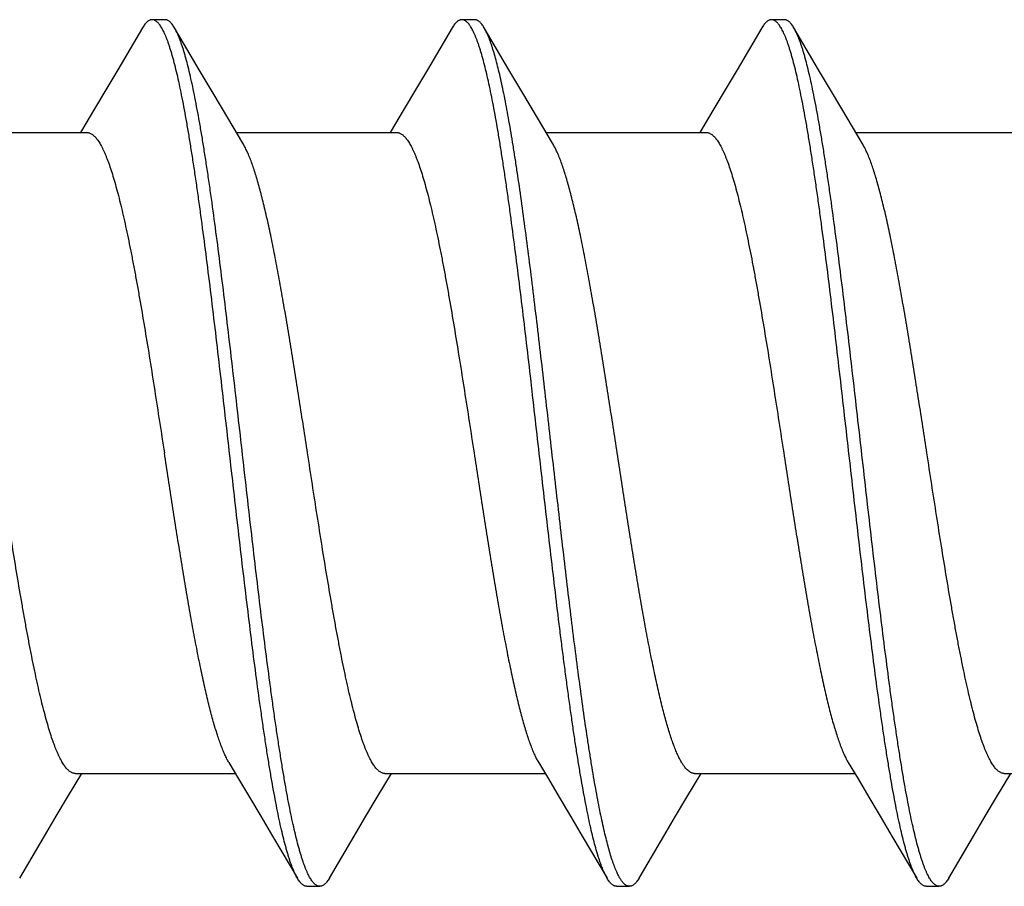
# Model space of a CAD drawing. Header units: feet. Extents: x -114 to 1432, y 355 to 669.
# Tile 132 of 195: x 1297.343 to 1297.774, y 463.998 to 464.378. Entities that reach past the tile are written whole.
import ezdxf

# ---------------------------------------------------------------- set-up
doc = ezdxf.new("R2010")
doc.units = ezdxf.units.FT
doc.header["$MEASUREMENT"] = 0
doc.layers.add('-HARDWARE', color=7, linetype='Continuous')

# ---------------------------------------------------------------- blocks, each defined once
blk = doc.blocks.new('2.5IN_LAGSCREW')
at = {"layer": '-HARDWARE', "color": 7}
for p, q in [((1219.39559, 512.07626), (1219.38998, 512.07626)), ((1219.53118, 512.07626), (1219.52557, 512.07626)), ((1219.66677, 512.07626), (1219.66116, 512.07626)), ((1219.4106, 512.05435), (1219.39979, 512.07268)), ((1219.54619, 512.05435), (1219.53538, 512.07268)), ((1219.68178, 512.05435), (1219.67097, 512.07268)), ((1219.36481, 512.03719), (1219.35865, 512.02684)), ((1219.5004, 512.03719), (1219.49424, 512.02684)), ((1219.63599, 512.03719), (1219.62982, 512.02684)), ((1219.29133, 512.02684), (1219.36144, 512.02684)), ((1219.42692, 512.02684), (1219.49703, 512.02684)), ((1219.56251, 512.02684), (1219.63262, 512.02684)), ((1219.6981, 512.02684), (1219.76821, 512.02684)), ((1219.55908, 511.75111), (1219.56346, 511.74376)), ((1219.35294, 511.73578), (1219.35913, 511.74617)), ((1219.35633, 511.74617), (1219.42644, 511.74617)), ((1219.48853, 511.73578), (1219.49472, 511.74617)), ((1219.49192, 511.74617), (1219.56203, 511.74617)), ((1219.62412, 511.73578), (1219.63031, 511.74617)), ((1219.62751, 511.74617), (1219.69762, 511.74617)), ((1219.75971, 511.73578), (1219.7659, 511.74617)), ((1219.7631, 511.74617), (1219.83321, 511.74617)), ((1219.44274, 511.71869), (1219.45357, 511.70032)), ((1219.57833, 511.71869), (1219.58916, 511.70032)), ((1219.71392, 511.71869), (1219.72475, 511.70032)), ((1219.58916, 511.70032), (1219.58761, 511.70344)), ((1219.45777, 511.69674), (1219.46339, 511.69674)), ((1219.59336, 511.69674), (1219.59897, 511.69674)), ((1219.72895, 511.69674), (1219.73456, 511.69674))]:
    blk.add_line(p, q, dxfattribs=at)
for points in [[(1219.38578, 512.07268), (1219.37495, 512.05431), (1219.36977, 512.04555), (1219.36481, 512.03719)], [(1219.52137, 512.07268), (1219.51054, 512.05431), (1219.50535, 512.04555), (1219.5004, 512.03719)], [(1219.65696, 512.07268), (1219.64613, 512.05431), (1219.64094, 512.04555), (1219.63599, 512.03719)], [(1219.42974, 512.02211), (1219.42547, 512.02927), (1219.42074, 512.03723), (1219.41578, 512.04558), (1219.4106, 512.05435)], [(1219.56533, 512.02211), (1219.56106, 512.02927), (1219.55633, 512.03723), (1219.55137, 512.04558), (1219.54619, 512.05435)], [(1219.70092, 512.02211), (1219.69665, 512.02927), (1219.69192, 512.03723), (1219.68696, 512.04558), (1219.68178, 512.05435)], [(1219.42362, 511.75089), (1219.42787, 511.74376), (1219.4326, 511.73581), (1219.43756, 511.72745), (1219.44274, 511.71869)], [(1219.6948, 511.75089), (1219.69905, 511.74376), (1219.70378, 511.73581), (1219.70874, 511.72745), (1219.71392, 511.71869)], [(1219.56346, 511.74376), (1219.56819, 511.73581), (1219.57315, 511.72745), (1219.57833, 511.71869)], [(1219.33199, 511.70032), (1219.3428, 511.71866), (1219.34799, 511.72742), (1219.35294, 511.73578)], [(1219.46758, 511.70032), (1219.47839, 511.71866), (1219.48358, 511.72742), (1219.48853, 511.73578)], [(1219.60317, 511.70032), (1219.61398, 511.71866), (1219.61917, 511.72742), (1219.62412, 511.73578)], [(1219.73876, 511.70032), (1219.74957, 511.71866), (1219.75476, 511.72742), (1219.75971, 511.73578)]]:
    blk.add_lwpolyline(points, dxfattribs=at)
for points, knots in [([(1219.38998, 512.07626), (1219.38989, 512.07626), (1219.38971, 512.07625), (1219.38945, 512.07621), (1219.38919, 512.07614), (1219.38883, 512.076), (1219.38838, 512.07576), (1219.38785, 512.07536), (1219.38733, 512.07485), (1219.3868, 512.07423), (1219.38628, 512.0735), (1219.38595, 512.07297), (1219.38578, 512.07268)], [0, 0, 0, 0, 0.045699, 0.091916, 0.13915, 0.187871, 0.291339, 0.405276, 0.531793, 0.672419, 0.828233, 1, 1, 1, 1]), ([(1219.45357, 511.70032), (1219.4534, 511.70062), (1219.45306, 511.70124), (1219.45256, 511.70223), (1219.45207, 511.70332), (1219.45157, 511.70451), (1219.45107, 511.70579), (1219.45058, 511.70717), (1219.45008, 511.70865), (1219.44959, 511.71021), (1219.44909, 511.71188), (1219.44841, 511.71427), (1219.44757, 511.7175), (1219.44658, 511.72164), (1219.44559, 511.72612), (1219.4446, 511.73095), (1219.44361, 511.73611), (1219.44262, 511.74159), (1219.44163, 511.74737), (1219.44063, 511.75345), (1219.43964, 511.75981), (1219.43865, 511.76644), (1219.43731, 511.77578), (1219.43563, 511.788), (1219.43366, 511.80328), (1219.43168, 511.81927), (1219.4297, 511.83582), (1219.42772, 511.8528), (1219.42508, 511.87588), (1219.42245, 511.89906), (1219.41981, 511.92212), (1219.41783, 511.93906), (1219.41585, 511.95555), (1219.41387, 511.97147), (1219.4122, 511.98429), (1219.41086, 511.99416), (1219.40987, 512.00124), (1219.40888, 512.00806), (1219.40788, 512.01463), (1219.40689, 512.02093), (1219.4059, 512.02695), (1219.40491, 512.03266), (1219.40392, 512.03807), (1219.40293, 512.04316), (1219.40194, 512.04791), (1219.40095, 512.05232), (1219.39996, 512.05638), (1219.39911, 512.05954), (1219.39844, 512.06188), (1219.39794, 512.0635), (1219.39744, 512.06503), (1219.39695, 512.06646), (1219.39645, 512.0678), (1219.39596, 512.06904), (1219.39546, 512.07018), (1219.39496, 512.07123), (1219.39447, 512.07218), (1219.39397, 512.07303), (1219.39348, 512.07378), (1219.39298, 512.07444), (1219.39249, 512.07499), (1219.39199, 512.07545), (1219.39149, 512.07581), (1219.39099, 512.07607), (1219.39048, 512.07622), (1219.39014, 512.07626), (1219.38998, 512.07626)], [0, 0, 0, 0, 0.002665, 0.005556, 0.008677, 0.012029, 0.015615, 0.019435, 0.023489, 0.027776, 0.032297, 0.037049, 0.047241, 0.05834, 0.070327, 0.083182, 0.09688, 0.111395, 0.126699, 0.142762, 0.159551, 0.177033, 0.195172, 0.233269, 0.273528, 0.315616, 0.359183, 0.403864, 0.449287, 0.540835, 0.586194, 0.630769, 0.674188, 0.716089, 0.756123, 0.775336, 0.793959, 0.811954, 0.829284, 0.845914, 0.86181, 0.87694, 0.891275, 0.904787, 0.917449, 0.92924, 0.940138, 0.950126, 0.954774, 0.959191, 0.963374, 0.967323, 0.971039, 0.97452, 0.977769, 0.980787, 0.983576, 0.986141, 0.988487, 0.990622, 0.992557, 0.994308, 0.995894, 0.997345, 0.998699, 1, 1, 1, 1]), ([(1219.39979, 512.07268), (1219.39962, 512.07297), (1219.39929, 512.0735), (1219.39876, 512.07423), (1219.39824, 512.07485), (1219.39772, 512.07536), (1219.39719, 512.07576), (1219.39666, 512.07605), (1219.39621, 512.07619), (1219.39585, 512.07625), (1219.39568, 512.07626), (1219.39559, 512.07626)], [0, 0, 0, 0, 0.171787, 0.327618, 0.46826, 0.594792, 0.70874, 0.812221, 0.908074, 0.954296, 1, 1, 1, 1]), ([(1219.52557, 512.07626), (1219.52548, 512.07626), (1219.5253, 512.07625), (1219.52504, 512.07621), (1219.52478, 512.07614), (1219.52442, 512.076), (1219.52397, 512.07576), (1219.52344, 512.07536), (1219.52292, 512.07485), (1219.52239, 512.07423), (1219.52187, 512.0735), (1219.52154, 512.07297), (1219.52137, 512.07268)], [0, 0, 0, 0, 0.045699, 0.091916, 0.13915, 0.18787, 0.29134, 0.405275, 0.531793, 0.672419, 0.828232, 1, 1, 1, 1]), ([(1219.58761, 511.70344), (1219.58745, 511.70382), (1219.58711, 511.70463), (1219.58663, 511.70589), (1219.58615, 511.70724), (1219.58566, 511.70868), (1219.58518, 511.71021), (1219.58452, 511.71243), (1219.58369, 511.71541), (1219.58273, 511.71926), (1219.58176, 511.72345), (1219.5808, 511.72796), (1219.57983, 511.7328), (1219.57886, 511.73794), (1219.57789, 511.74338), (1219.57693, 511.74912), (1219.57596, 511.75513), (1219.57499, 511.7614), (1219.57402, 511.76793), (1219.57306, 511.77469), (1219.57209, 511.78169), (1219.57112, 511.78889), (1219.57015, 511.79629), (1219.56918, 511.80387), (1219.56788, 511.8143), (1219.56626, 511.82767), (1219.56433, 511.84405), (1219.5624, 511.86077), (1219.55982, 511.88336), (1219.55726, 511.90595), (1219.55467, 511.92836), (1219.55274, 511.94475), (1219.55081, 511.96068), (1219.54888, 511.976), (1219.54725, 511.98834), (1219.54594, 511.99782), (1219.54497, 512.0046), (1219.54401, 512.01115), (1219.54304, 512.01744), (1219.54207, 512.02347), (1219.5411, 512.02922), (1219.54014, 512.03468), (1219.53917, 512.03985), (1219.5382, 512.04471), (1219.53723, 512.04924), (1219.53627, 512.05345), (1219.5353, 512.05733), (1219.53448, 512.06033), (1219.53382, 512.06257), (1219.53334, 512.06411), (1219.53285, 512.06556), (1219.53237, 512.06693), (1219.53188, 512.0682), (1219.5314, 512.06938), (1219.53092, 512.07047), (1219.53043, 512.07147), (1219.52995, 512.07237), (1219.52947, 512.07319), (1219.52898, 512.0739), (1219.5285, 512.07453), (1219.52801, 512.07506), (1219.52753, 512.07549), (1219.52704, 512.07583), (1219.52655, 512.07608), (1219.52606, 512.07623), (1219.52573, 512.07626), (1219.52557, 512.07626)], [0, 0, 0, 0, 0.003326, 0.006876, 0.010651, 0.01465, 0.018874, 0.023322, 0.032883, 0.043322, 0.054625, 0.066773, 0.079745, 0.093519, 0.108069, 0.123367, 0.139386, 0.156093, 0.173458, 0.191446, 0.210021, 0.229148, 0.248789, 0.268905, 0.289457, 0.331702, 0.37519, 0.419575, 0.464504, 0.554561, 0.598971, 0.642497, 0.684793, 0.725522, 0.764364, 0.78298, 0.80101, 0.81842, 0.835176, 0.851245, 0.866595, 0.881199, 0.895029, 0.90806, 0.920267, 0.931631, 0.942133, 0.951757, 0.956236, 0.960492, 0.964523, 0.96833, 0.971912, 0.97527, 0.978405, 0.981318, 0.984013, 0.986493, 0.988764, 0.990834, 0.992714, 0.994418, 0.995968, 0.997389, 0.998719, 1, 1, 1, 1]), ([(1219.53538, 512.07268), (1219.53521, 512.07297), (1219.53488, 512.0735), (1219.53435, 512.07423), (1219.53383, 512.07485), (1219.53331, 512.07536), (1219.53278, 512.07576), (1219.53233, 512.076), (1219.53197, 512.07614), (1219.53171, 512.07621), (1219.53144, 512.07625), (1219.53127, 512.07626), (1219.53118, 512.07626)], [0, 0, 0, 0, 0.171767, 0.327582, 0.468206, 0.594725, 0.708661, 0.812129, 0.86085, 0.908084, 0.954301, 1, 1, 1, 1]), ([(1219.66116, 512.07626), (1219.66107, 512.07626), (1219.66089, 512.07625), (1219.66063, 512.07621), (1219.66036, 512.07614), (1219.66001, 512.076), (1219.65956, 512.07576), (1219.65903, 512.07536), (1219.65851, 512.07485), (1219.65798, 512.07423), (1219.65746, 512.0735), (1219.65713, 512.07297), (1219.65696, 512.07268)], [0, 0, 0, 0, 0.045699, 0.091915, 0.13915, 0.187871, 0.29134, 0.405274, 0.531793, 0.672418, 0.828232, 1, 1, 1, 1]), ([(1219.72475, 511.70032), (1219.72458, 511.70062), (1219.72424, 511.70124), (1219.72374, 511.70223), (1219.72325, 511.70332), (1219.72275, 511.70451), (1219.72225, 511.70579), (1219.72176, 511.70717), (1219.72126, 511.70865), (1219.72077, 511.71021), (1219.72027, 511.71188), (1219.71959, 511.71427), (1219.71875, 511.7175), (1219.71776, 511.72164), (1219.71677, 511.72612), (1219.71578, 511.73095), (1219.71479, 511.73611), (1219.7138, 511.74159), (1219.71281, 511.74737), (1219.71181, 511.75345), (1219.71082, 511.75981), (1219.70983, 511.76644), (1219.70848, 511.77578), (1219.70681, 511.788), (1219.70484, 511.80328), (1219.70286, 511.81927), (1219.70088, 511.83582), (1219.6989, 511.8528), (1219.69626, 511.87588), (1219.69363, 511.89906), (1219.69098, 511.92212), (1219.68901, 511.93906), (1219.68703, 511.95555), (1219.68505, 511.97147), (1219.68338, 511.98429), (1219.68204, 511.99416), (1219.68105, 512.00124), (1219.68006, 512.00806), (1219.67906, 512.01463), (1219.67807, 512.02093), (1219.67708, 512.02695), (1219.67609, 512.03266), (1219.6751, 512.03807), (1219.67411, 512.04316), (1219.67312, 512.04791), (1219.67213, 512.05232), (1219.67114, 512.05638), (1219.67029, 512.05954), (1219.66962, 512.06188), (1219.66912, 512.0635), (1219.66862, 512.06503), (1219.66813, 512.06646), (1219.66763, 512.0678), (1219.66714, 512.06904), (1219.66664, 512.07018), (1219.66614, 512.07123), (1219.66565, 512.07218), (1219.66515, 512.07303), (1219.66466, 512.07378), (1219.66416, 512.07444), (1219.66367, 512.07499), (1219.66317, 512.07545), (1219.66267, 512.07581), (1219.66217, 512.07607), (1219.66166, 512.07622), (1219.66132, 512.07626), (1219.66116, 512.07626)], [0, 0, 0, 0, 0.002665, 0.005556, 0.008677, 0.012029, 0.015615, 0.019435, 0.023489, 0.027776, 0.032297, 0.037049, 0.047241, 0.05834, 0.070327, 0.083182, 0.09688, 0.111395, 0.126699, 0.142762, 0.159551, 0.177033, 0.195172, 0.233269, 0.273528, 0.315616, 0.359183, 0.403864, 0.449287, 0.540835, 0.586194, 0.630769, 0.674188, 0.716089, 0.756123, 0.775336, 0.793959, 0.811954, 0.829284, 0.845914, 0.86181, 0.87694, 0.891275, 0.904787, 0.917449, 0.92924, 0.940138, 0.950126, 0.954774, 0.959191, 0.963374, 0.967323, 0.971039, 0.97452, 0.977769, 0.980787, 0.983576, 0.986141, 0.988487, 0.990622, 0.992557, 0.994308, 0.995894, 0.997345, 0.998699, 1, 1, 1, 1]), ([(1219.67097, 512.07268), (1219.6708, 512.07297), (1219.67047, 512.0735), (1219.66994, 512.07423), (1219.66942, 512.07485), (1219.6689, 512.07536), (1219.66837, 512.07576), (1219.66792, 512.076), (1219.66756, 512.07614), (1219.6673, 512.07621), (1219.66703, 512.07625), (1219.66686, 512.07626), (1219.66677, 512.07626)], [0, 0, 0, 0, 0.171768, 0.327582, 0.468207, 0.594726, 0.70866, 0.812129, 0.86085, 0.908085, 0.954301, 1, 1, 1, 1]), ([(1219.46339, 511.69674), (1219.46322, 511.69674), (1219.46288, 511.69678), (1219.46237, 511.69694), (1219.46187, 511.69719), (1219.46137, 511.69755), (1219.46088, 511.69801), (1219.46038, 511.69856), (1219.45988, 511.69922), (1219.45939, 511.69997), (1219.45889, 511.70082), (1219.4584, 511.70177), (1219.4579, 511.70282), (1219.45741, 511.70397), (1219.45691, 511.70521), (1219.45641, 511.70654), (1219.45592, 511.70798), (1219.45542, 511.7095), (1219.45493, 511.71112), (1219.45425, 511.71346), (1219.4534, 511.71662), (1219.45242, 511.72068), (1219.45143, 511.72509), (1219.45043, 511.72985), (1219.44944, 511.73493), (1219.44845, 511.74034), (1219.44746, 511.74606), (1219.44647, 511.75207), (1219.44548, 511.75837), (1219.44449, 511.76494), (1219.44349, 511.77177), (1219.4425, 511.77884), (1219.44116, 511.78871), (1219.43949, 511.80154), (1219.43751, 511.81745), (1219.43553, 511.83395), (1219.43356, 511.85089), (1219.43091, 511.87395), (1219.42829, 511.89712), (1219.42564, 511.9202), (1219.42366, 511.93718), (1219.42168, 511.95374), (1219.41971, 511.96972), (1219.41773, 511.985), (1219.41606, 511.99723), (1219.41471, 512.00656), (1219.41372, 512.01319), (1219.41273, 512.01955), (1219.41174, 512.02563), (1219.41074, 512.03141), (1219.40975, 512.03689), (1219.40876, 512.04205), (1219.40777, 512.04688), (1219.40678, 512.05137), (1219.40579, 512.05551), (1219.40495, 512.05873), (1219.40427, 512.06113), (1219.40378, 512.06279), (1219.40328, 512.06436), (1219.40278, 512.06583), (1219.40229, 512.06721), (1219.40179, 512.06849), (1219.4013, 512.06968), (1219.4008, 512.07077), (1219.4003, 512.07177), (1219.39996, 512.07239), (1219.39979, 512.07268)], [0, 0, 0, 0, 0.001301, 0.002655, 0.004106, 0.005692, 0.007443, 0.009378, 0.011513, 0.013859, 0.016424, 0.019213, 0.022231, 0.02548, 0.028961, 0.032677, 0.036626, 0.040809, 0.045226, 0.049874, 0.059862, 0.07076, 0.082551, 0.095213, 0.108725, 0.12306, 0.13819, 0.154086, 0.170716, 0.188046, 0.206041, 0.224664, 0.243877, 0.283911, 0.325812, 0.369231, 0.413806, 0.459165, 0.550713, 0.596136, 0.640817, 0.684384, 0.726472, 0.766731, 0.804828, 0.822967, 0.840449, 0.857238, 0.873301, 0.888605, 0.90312, 0.916818, 0.929673, 0.94166, 0.952759, 0.962951, 0.967703, 0.972224, 0.976511, 0.980565, 0.984385, 0.987971, 0.991323, 0.994444, 0.997335, 1, 1, 1, 1]), ([(1219.59323, 511.70344), (1219.59307, 511.7038), (1219.59276, 511.70454), (1219.59231, 511.70571), (1219.59186, 511.70695), (1219.59124, 511.70877), (1219.59047, 511.71123), (1219.58957, 511.71442), (1219.58867, 511.71791), (1219.58777, 511.7217), (1219.58687, 511.72577), (1219.58597, 511.73013), (1219.58507, 511.73476), (1219.58417, 511.73966), (1219.58326, 511.74481), (1219.58236, 511.75022), (1219.58146, 511.75586), (1219.58023, 511.76383), (1219.57871, 511.77431), (1219.57691, 511.78747), (1219.57511, 511.80132), (1219.57331, 511.81576), (1219.57151, 511.8307), (1219.56971, 511.84604), (1219.5673, 511.86695), (1219.56491, 511.88803), (1219.5625, 511.90911), (1219.5607, 511.92476), (1219.5589, 511.94014), (1219.5571, 511.95515), (1219.5553, 511.96967), (1219.5535, 511.98361), (1219.5517, 511.99687), (1219.55018, 512.00745), (1219.54895, 512.0155), (1219.54805, 512.02121), (1219.54715, 512.02668), (1219.54625, 512.03191), (1219.54534, 512.03688), (1219.54444, 512.04159), (1219.54354, 512.04602), (1219.54264, 512.05018), (1219.54174, 512.05405), (1219.54084, 512.05762), (1219.53994, 512.0609), (1219.53917, 512.06343), (1219.53855, 512.06531), (1219.5381, 512.0666), (1219.53765, 512.06781), (1219.5372, 512.06894), (1219.53675, 512.06999), (1219.5363, 512.07096), (1219.53585, 512.07185), (1219.53553, 512.07242), (1219.53538, 512.07268)], [0, 0, 0, 0, 0.003141, 0.00648, 0.010018, 0.013754, 0.021819, 0.030672, 0.040303, 0.050701, 0.061852, 0.073739, 0.086345, 0.09965, 0.113632, 0.128269, 0.143536, 0.159408, 0.192858, 0.228394, 0.265773, 0.304738, 0.345022, 0.386345, 0.428423, 0.513674, 0.556257, 0.598419, 0.639867, 0.680315, 0.719484, 0.757105, 0.792918, 0.826679, 0.842718, 0.85816, 0.872978, 0.887149, 0.900648, 0.913455, 0.925548, 0.93691, 0.947524, 0.957374, 0.966449, 0.974739, 0.978588, 0.982238, 0.98569, 0.988944, 0.992, 0.99486, 0.997526, 1, 1, 1, 1]), ([(1219.73456, 511.69674), (1219.7344, 511.69674), (1219.73406, 511.69678), (1219.73355, 511.69694), (1219.73305, 511.69719), (1219.73255, 511.69755), (1219.73205, 511.69801), (1219.73156, 511.69856), (1219.73106, 511.69922), (1219.73057, 511.69997), (1219.73007, 511.70082), (1219.72958, 511.70177), (1219.72908, 511.70282), (1219.72858, 511.70397), (1219.72809, 511.70521), (1219.72759, 511.70654), (1219.7271, 511.70798), (1219.7266, 511.7095), (1219.7261, 511.71112), (1219.72543, 511.71346), (1219.72458, 511.71662), (1219.72359, 511.72068), (1219.7226, 511.72509), (1219.72161, 511.72985), (1219.72062, 511.73493), (1219.71963, 511.74034), (1219.71864, 511.74606), (1219.71765, 511.75207), (1219.71666, 511.75837), (1219.71566, 511.76494), (1219.71467, 511.77177), (1219.71368, 511.77884), (1219.71234, 511.78871), (1219.71067, 511.80154), (1219.70869, 511.81745), (1219.70671, 511.83395), (1219.70474, 511.85089), (1219.70209, 511.87395), (1219.69946, 511.89712), (1219.69682, 511.9202), (1219.69484, 511.93718), (1219.69286, 511.95374), (1219.69088, 511.96972), (1219.68891, 511.985), (1219.68724, 511.99723), (1219.68589, 512.00656), (1219.6849, 512.01319), (1219.68391, 512.01955), (1219.68291, 512.02563), (1219.68192, 512.03141), (1219.68093, 512.03689), (1219.67994, 512.04205), (1219.67895, 512.04688), (1219.67796, 512.05137), (1219.67697, 512.05551), (1219.67613, 512.05873), (1219.67545, 512.06113), (1219.67495, 512.06279), (1219.67446, 512.06436), (1219.67396, 512.06583), (1219.67347, 512.06721), (1219.67297, 512.06849), (1219.67247, 512.06968), (1219.67198, 512.07077), (1219.67148, 512.07177), (1219.67114, 512.07239), (1219.67097, 512.07268)], [0, 0, 0, 0, 0.001301, 0.002655, 0.004106, 0.005692, 0.007443, 0.009378, 0.011513, 0.013859, 0.016424, 0.019213, 0.022231, 0.02548, 0.028961, 0.032677, 0.036626, 0.040809, 0.045226, 0.049874, 0.059862, 0.07076, 0.082551, 0.095213, 0.108725, 0.12306, 0.13819, 0.154086, 0.170716, 0.188046, 0.206041, 0.224664, 0.243877, 0.283911, 0.325812, 0.369231, 0.413806, 0.459165, 0.550713, 0.596136, 0.640817, 0.684384, 0.726472, 0.766731, 0.804828, 0.822967, 0.840449, 0.857238, 0.873301, 0.888605, 0.90312, 0.916818, 0.929673, 0.94166, 0.952759, 0.962951, 0.967703, 0.972224, 0.976511, 0.980565, 0.984385, 0.987971, 0.991323, 0.994444, 0.997335, 1, 1, 1, 1]), ([(1219.36144, 512.02684), (1219.36162, 512.02684), (1219.36198, 512.02681), (1219.36251, 512.02668), (1219.36305, 512.02646), (1219.36358, 512.02616), (1219.36411, 512.02578), (1219.36464, 512.02531), (1219.36517, 512.02476), (1219.3657, 512.02413), (1219.36623, 512.02341), (1219.36676, 512.02262), (1219.36729, 512.02174), (1219.36782, 512.02078), (1219.36834, 512.01973), (1219.36887, 512.01861), (1219.3694, 512.01741), (1219.36993, 512.01613), (1219.37046, 512.01478), (1219.37118, 512.01282), (1219.37208, 512.01018), (1219.37313, 512.00679), (1219.37419, 512.0031), (1219.37525, 511.99914), (1219.3763, 511.9949), (1219.37736, 511.99041), (1219.37842, 511.98566), (1219.37947, 511.98067), (1219.38053, 511.97546), (1219.38159, 511.97004), (1219.38265, 511.96441), (1219.3837, 511.95859), (1219.38513, 511.95051), (1219.38691, 511.94004), (1219.38902, 511.92711), (1219.39112, 511.91379), (1219.39323, 511.90021), (1219.39464, 511.89109), (1219.39534, 511.8865)], [0, 0, 0, 0, 0.003625, 0.007342, 0.011232, 0.015371, 0.019817, 0.02462, 0.029816, 0.035434, 0.041496, 0.048019, 0.055015, 0.062492, 0.070456, 0.078913, 0.087863, 0.097308, 0.107248, 0.117681, 0.140014, 0.164281, 0.190444, 0.218455, 0.24826, 0.279799, 0.313003, 0.347801, 0.384116, 0.421866, 0.460965, 0.501325, 0.542853, 0.629022, 0.718672, 0.810966, 0.905036, 1, 1, 1, 1]), ([(1219.49703, 512.02684), (1219.49721, 512.02684), (1219.49757, 512.02681), (1219.4981, 512.02668), (1219.49864, 512.02646), (1219.49917, 512.02616), (1219.4997, 512.02578), (1219.50023, 512.02531), (1219.50076, 512.02476), (1219.50129, 512.02413), (1219.50182, 512.02341), (1219.50235, 512.02262), (1219.50288, 512.02174), (1219.5034, 512.02078), (1219.50393, 512.01973), (1219.50446, 512.01861), (1219.50499, 512.01741), (1219.50552, 512.01613), (1219.50605, 512.01478), (1219.50677, 512.01282), (1219.50767, 512.01018), (1219.50872, 512.00679), (1219.50978, 512.0031), (1219.51084, 511.99914), (1219.51189, 511.9949), (1219.51295, 511.99041), (1219.51401, 511.98566), (1219.51506, 511.98067), (1219.51612, 511.97546), (1219.51718, 511.97004), (1219.51824, 511.96441), (1219.51929, 511.95859), (1219.52072, 511.95051), (1219.5225, 511.94004), (1219.5246, 511.92711), (1219.52671, 511.91379), (1219.52882, 511.90021), (1219.53022, 511.89109), (1219.53093, 511.8865)], [0, 0, 0, 0, 0.003625, 0.007342, 0.011232, 0.015371, 0.019817, 0.02462, 0.029816, 0.035434, 0.041496, 0.048019, 0.055015, 0.062492, 0.070456, 0.078913, 0.087863, 0.097308, 0.107248, 0.117681, 0.140014, 0.164281, 0.190444, 0.218455, 0.24826, 0.279799, 0.313003, 0.347801, 0.384116, 0.421866, 0.460966, 0.501325, 0.542853, 0.629022, 0.718672, 0.810966, 0.905036, 1, 1, 1, 1]), ([(1219.63262, 512.02684), (1219.6328, 512.02684), (1219.63316, 512.02681), (1219.63369, 512.02668), (1219.63423, 512.02646), (1219.63476, 512.02616), (1219.63529, 512.02578), (1219.63582, 512.02531), (1219.63635, 512.02476), (1219.63688, 512.02413), (1219.63741, 512.02341), (1219.63794, 512.02262), (1219.63847, 512.02174), (1219.63899, 512.02078), (1219.63952, 512.01973), (1219.64005, 512.01861), (1219.64058, 512.01741), (1219.64111, 512.01613), (1219.64164, 512.01478), (1219.64236, 512.01282), (1219.64326, 512.01018), (1219.64431, 512.00679), (1219.64537, 512.0031), (1219.64643, 511.99914), (1219.64748, 511.9949), (1219.64854, 511.99041), (1219.6496, 511.98566), (1219.65065, 511.98067), (1219.65171, 511.97546), (1219.65277, 511.97004), (1219.65382, 511.96441), (1219.65488, 511.95859), (1219.65631, 511.95051), (1219.65809, 511.94004), (1219.66019, 511.92711), (1219.6623, 511.91379), (1219.66441, 511.90021), (1219.66581, 511.89109), (1219.66652, 511.8865)], [0, 0, 0, 0, 0.003625, 0.007342, 0.011232, 0.015371, 0.019817, 0.02462, 0.029816, 0.035434, 0.041496, 0.048019, 0.055015, 0.062492, 0.070456, 0.078913, 0.087863, 0.097308, 0.107248, 0.117681, 0.140014, 0.164281, 0.190444, 0.218455, 0.24826, 0.279799, 0.313003, 0.347801, 0.384116, 0.421866, 0.460966, 0.501325, 0.542853, 0.629022, 0.718672, 0.810966, 0.905036, 1, 1, 1, 1]), ([(1219.45802, 511.8865), (1219.45685, 511.89413), (1219.4551, 511.90551), (1219.45274, 511.92057), (1219.45098, 511.93156), (1219.44921, 511.94226), (1219.44745, 511.95258), (1219.44569, 511.96246), (1219.44393, 511.97183), (1219.44244, 511.97929), (1219.44125, 511.98496), (1219.44036, 511.98896), (1219.43948, 511.9928), (1219.4386, 511.99646), (1219.43772, 511.99993), (1219.43684, 512.00322), (1219.43596, 512.0063), (1219.43507, 512.00919), (1219.43419, 512.01187), (1219.43331, 512.01435), (1219.43243, 512.0166), (1219.43155, 512.01864), (1219.43067, 512.02047), (1219.43005, 512.02159), (1219.42974, 512.02211)], [0, 0, 0, 0, 0.166713, 0.248705, 0.329069, 0.407282, 0.482834, 0.555238, 0.624027, 0.688765, 0.719486, 0.749045, 0.777396, 0.804498, 0.830311, 0.854798, 0.877927, 0.899668, 0.919997, 0.938894, 0.956344, 0.972342, 0.986889, 1, 1, 1, 1]), ([(1219.59361, 511.8865), (1219.59244, 511.89413), (1219.59069, 511.90551), (1219.58833, 511.92057), (1219.58657, 511.93156), (1219.5848, 511.94226), (1219.58304, 511.95258), (1219.58128, 511.96246), (1219.57952, 511.97183), (1219.57803, 511.97929), (1219.57684, 511.98496), (1219.57595, 511.98896), (1219.57507, 511.9928), (1219.57419, 511.99646), (1219.57331, 511.99993), (1219.57243, 512.00322), (1219.57154, 512.0063), (1219.57066, 512.00919), (1219.56978, 512.01187), (1219.5689, 512.01435), (1219.56802, 512.0166), (1219.56714, 512.01864), (1219.56626, 512.02047), (1219.56564, 512.02159), (1219.56533, 512.02211)], [0, 0, 0, 0, 0.166713, 0.248705, 0.329069, 0.407282, 0.482834, 0.555238, 0.624027, 0.688765, 0.719486, 0.749045, 0.777396, 0.804498, 0.830311, 0.854798, 0.877927, 0.899668, 0.919997, 0.938894, 0.956344, 0.972342, 0.986889, 1, 1, 1, 1]), ([(1219.7292, 511.8865), (1219.72803, 511.89413), (1219.72628, 511.90551), (1219.72392, 511.92057), (1219.72215, 511.93156), (1219.72039, 511.94226), (1219.71863, 511.95258), (1219.71687, 511.96246), (1219.71511, 511.97183), (1219.71362, 511.97929), (1219.71243, 511.98496), (1219.71154, 511.98896), (1219.71066, 511.9928), (1219.70978, 511.99646), (1219.7089, 511.99993), (1219.70802, 512.00322), (1219.70713, 512.0063), (1219.70625, 512.00919), (1219.70537, 512.01187), (1219.70449, 512.01435), (1219.70361, 512.0166), (1219.70273, 512.01864), (1219.70185, 512.02047), (1219.70123, 512.02159), (1219.70092, 512.02211)], [0, 0, 0, 0, 0.166713, 0.248705, 0.329069, 0.407282, 0.482834, 0.555238, 0.624027, 0.688765, 0.719486, 0.749045, 0.777396, 0.804498, 0.830311, 0.854798, 0.877927, 0.899668, 0.919997, 0.938894, 0.956344, 0.972342, 0.986889, 1, 1, 1, 1]), ([(1219.35633, 511.74617), (1219.35615, 511.74617), (1219.35579, 511.7462), (1219.35526, 511.74633), (1219.35472, 511.74654), (1219.35419, 511.74684), (1219.35366, 511.74722), (1219.35313, 511.74769), (1219.3526, 511.74824), (1219.35207, 511.74887), (1219.35154, 511.74959), (1219.35101, 511.75039), (1219.35049, 511.75127), (1219.34996, 511.75223), (1219.34943, 511.75327), (1219.3489, 511.75439), (1219.34837, 511.75559), (1219.34784, 511.75687), (1219.34731, 511.75823), (1219.34659, 511.76018), (1219.34569, 511.76282), (1219.34464, 511.76622), (1219.34358, 511.7699), (1219.34253, 511.77387), (1219.34147, 511.7781), (1219.34041, 511.7826), (1219.33936, 511.78734), (1219.3383, 511.79233), (1219.33724, 511.79754), (1219.33618, 511.80297), (1219.33513, 511.8086), (1219.33407, 511.81441), (1219.33264, 511.82249), (1219.33086, 511.83296), (1219.32876, 511.84589), (1219.32665, 511.85921), (1219.32454, 511.87279), (1219.32314, 511.88192), (1219.32243, 511.8865)], [0, 0, 0, 0, 0.003625, 0.007342, 0.011232, 0.015371, 0.019817, 0.02462, 0.029816, 0.035434, 0.041496, 0.048019, 0.055015, 0.062492, 0.070456, 0.078913, 0.087863, 0.097308, 0.107248, 0.117681, 0.140014, 0.164281, 0.190444, 0.218455, 0.24826, 0.279799, 0.313003, 0.347801, 0.384116, 0.421866, 0.460966, 0.501325, 0.542853, 0.629022, 0.718672, 0.810966, 0.905036, 1, 1, 1, 1]), ([(1219.42362, 511.75089), (1219.42331, 511.75141), (1219.42269, 511.75254), (1219.42181, 511.75436), (1219.42093, 511.7564), (1219.42005, 511.75866), (1219.41917, 511.76113), (1219.41829, 511.76381), (1219.41741, 511.7667), (1219.41653, 511.76979), (1219.41564, 511.77307), (1219.41476, 511.77655), (1219.41388, 511.7802), (1219.413, 511.78404), (1219.41211, 511.78805), (1219.41092, 511.79371), (1219.40943, 511.80117), (1219.40767, 511.81054), (1219.40591, 511.82042), (1219.40415, 511.83074), (1219.40239, 511.84144), (1219.40063, 511.85244), (1219.39826, 511.86749), (1219.39651, 511.87887), (1219.39534, 511.8865)], [0, 0, 0, 0, 0.013111, 0.027658, 0.043656, 0.061106, 0.080003, 0.100332, 0.122073, 0.145202, 0.169689, 0.195502, 0.222604, 0.250955, 0.280514, 0.311235, 0.375973, 0.444762, 0.517166, 0.592718, 0.670931, 0.751295, 0.833287, 1, 1, 1, 1]), ([(1219.49192, 511.74617), (1219.49174, 511.74617), (1219.49138, 511.7462), (1219.49085, 511.74633), (1219.49031, 511.74654), (1219.48978, 511.74684), (1219.48925, 511.74722), (1219.48872, 511.74769), (1219.48819, 511.74824), (1219.48766, 511.74887), (1219.48713, 511.74959), (1219.4866, 511.75039), (1219.48608, 511.75127), (1219.48555, 511.75223), (1219.48502, 511.75327), (1219.48449, 511.75439), (1219.48396, 511.75559), (1219.48343, 511.75687), (1219.4829, 511.75823), (1219.48218, 511.76018), (1219.48128, 511.76282), (1219.48023, 511.76622), (1219.47917, 511.7699), (1219.47812, 511.77387), (1219.47706, 511.7781), (1219.476, 511.7826), (1219.47495, 511.78734), (1219.47389, 511.79233), (1219.47283, 511.79754), (1219.47177, 511.80297), (1219.47072, 511.8086), (1219.46966, 511.81441), (1219.46823, 511.82249), (1219.46645, 511.83296), (1219.46435, 511.84589), (1219.46224, 511.85921), (1219.46013, 511.87279), (1219.45873, 511.88192), (1219.45802, 511.8865)], [0, 0, 0, 0, 0.003625, 0.007342, 0.011232, 0.015371, 0.019817, 0.02462, 0.029816, 0.035434, 0.041496, 0.048019, 0.055015, 0.062492, 0.070456, 0.078913, 0.087863, 0.097308, 0.107248, 0.117681, 0.140014, 0.164281, 0.190444, 0.218455, 0.24826, 0.279799, 0.313003, 0.347801, 0.384116, 0.421866, 0.460966, 0.501325, 0.542853, 0.629022, 0.718672, 0.810966, 0.905036, 1, 1, 1, 1]), ([(1219.53093, 511.8865), (1219.5321, 511.87891), (1219.53384, 511.86758), (1219.53619, 511.85259), (1219.53794, 511.84164), (1219.5397, 511.83098), (1219.54145, 511.8207), (1219.5432, 511.81085), (1219.54495, 511.8015), (1219.54643, 511.79406), (1219.54763, 511.78841), (1219.54851, 511.7844), (1219.54938, 511.78057), (1219.55026, 511.77691), (1219.55114, 511.77343), (1219.55202, 511.77014), (1219.55289, 511.76705), (1219.55377, 511.76415), (1219.55465, 511.76145), (1219.55553, 511.75897), (1219.5564, 511.75669), (1219.55728, 511.75463), (1219.55815, 511.75278), (1219.55877, 511.75164), (1219.55908, 511.75111)], [0, 0, 0, 0, 0.166257, 0.248037, 0.328209, 0.406255, 0.481671, 0.553975, 0.622706, 0.68743, 0.718163, 0.747746, 0.776135, 0.803287, 0.829164, 0.853728, 0.876947, 0.898793, 0.919239, 0.938265, 0.955858, 0.972008, 0.986719, 1, 1, 1, 1]), ([(1219.62176, 511.75111), (1219.62145, 511.75164), (1219.62084, 511.75278), (1219.61996, 511.75463), (1219.61908, 511.75669), (1219.61821, 511.75897), (1219.61733, 511.76145), (1219.61645, 511.76415), (1219.61558, 511.76705), (1219.6147, 511.77014), (1219.61382, 511.77343), (1219.61294, 511.77691), (1219.61206, 511.78057), (1219.61119, 511.7844), (1219.61031, 511.78841), (1219.60912, 511.79406), (1219.60763, 511.8015), (1219.60588, 511.81085), (1219.60413, 511.8207), (1219.60238, 511.83098), (1219.60063, 511.84164), (1219.59887, 511.85259), (1219.59652, 511.86758), (1219.59478, 511.87891), (1219.59361, 511.8865)], [0, 0, 0, 0, 0.013281, 0.027992, 0.044142, 0.061735, 0.080761, 0.101207, 0.123053, 0.146272, 0.170836, 0.196713, 0.223865, 0.252254, 0.281837, 0.31257, 0.377294, 0.446025, 0.518329, 0.593745, 0.671791, 0.751963, 0.833743, 1, 1, 1, 1]), ([(1219.66652, 511.8865), (1219.66769, 511.87887), (1219.66944, 511.86749), (1219.6718, 511.85244), (1219.67357, 511.84144), (1219.67533, 511.83074), (1219.67709, 511.82042), (1219.67885, 511.81054), (1219.68061, 511.80117), (1219.6821, 511.79371), (1219.68329, 511.78805), (1219.68418, 511.78404), (1219.68506, 511.7802), (1219.68594, 511.77655), (1219.68682, 511.77307), (1219.6877, 511.76979), (1219.68859, 511.7667), (1219.68947, 511.76381), (1219.69035, 511.76113), (1219.69123, 511.75866), (1219.69211, 511.7564), (1219.69299, 511.75436), (1219.69387, 511.75254), (1219.69449, 511.75141), (1219.6948, 511.75089)], [0, 0, 0, 0, 0.166713, 0.248705, 0.329069, 0.407282, 0.482834, 0.555238, 0.624027, 0.688765, 0.719486, 0.749045, 0.777396, 0.804498, 0.830311, 0.854798, 0.877927, 0.899668, 0.919997, 0.938894, 0.956344, 0.972342, 0.986889, 1, 1, 1, 1]), ([(1219.7631, 511.74617), (1219.76292, 511.74617), (1219.76256, 511.7462), (1219.76203, 511.74633), (1219.76149, 511.74654), (1219.76096, 511.74684), (1219.76043, 511.74722), (1219.7599, 511.74769), (1219.75937, 511.74824), (1219.75884, 511.74887), (1219.75831, 511.74959), (1219.75778, 511.75039), (1219.75725, 511.75127), (1219.75673, 511.75223), (1219.7562, 511.75327), (1219.75567, 511.75439), (1219.75514, 511.75559), (1219.75461, 511.75687), (1219.75408, 511.75823), (1219.75336, 511.76018), (1219.75246, 511.76282), (1219.75141, 511.76622), (1219.75035, 511.7699), (1219.74929, 511.77387), (1219.74824, 511.7781), (1219.74718, 511.7826), (1219.74612, 511.78734), (1219.74507, 511.79233), (1219.74401, 511.79754), (1219.74295, 511.80297), (1219.7419, 511.8086), (1219.74084, 511.81441), (1219.73941, 511.82249), (1219.73763, 511.83296), (1219.73553, 511.84589), (1219.73342, 511.85921), (1219.73131, 511.87279), (1219.72991, 511.88192), (1219.7292, 511.8865)], [0, 0, 0, 0, 0.003625, 0.007342, 0.011232, 0.015371, 0.019817, 0.02462, 0.029816, 0.035434, 0.041496, 0.048019, 0.055015, 0.062492, 0.070456, 0.078913, 0.087863, 0.097308, 0.107248, 0.117681, 0.140014, 0.164281, 0.190444, 0.218455, 0.24826, 0.279799, 0.313003, 0.347801, 0.384116, 0.421866, 0.460966, 0.501325, 0.542853, 0.629022, 0.718672, 0.810966, 0.905036, 1, 1, 1, 1]), ([(1219.62751, 511.74617), (1219.62739, 511.74617), (1219.62715, 511.74618), (1219.62679, 511.74624), (1219.62643, 511.74634), (1219.62593, 511.74652), (1219.62532, 511.74686), (1219.6246, 511.74742), (1219.62388, 511.74812), (1219.62316, 511.74898), (1219.62244, 511.74999), (1219.62199, 511.75072), (1219.62176, 511.75111)], [0, 0, 0, 0, 0.045505, 0.091538, 0.13861, 0.187197, 0.290505, 0.404429, 0.531072, 0.671923, 0.828011, 1, 1, 1, 1]), ([(1219.59897, 511.69674), (1219.59885, 511.69674), (1219.59861, 511.69676), (1219.59825, 511.69684), (1219.59789, 511.69698), (1219.59753, 511.69716), (1219.59717, 511.6974), (1219.59681, 511.69769), (1219.59645, 511.69804), (1219.59609, 511.69843), (1219.59573, 511.69888), (1219.59537, 511.69938), (1219.59501, 511.69993), (1219.59465, 511.70053), (1219.59429, 511.70118), (1219.5938, 511.70215), (1219.59345, 511.70291), (1219.59323, 511.70344)], [0, 0, 0, 0, 0.039027, 0.078877, 0.120323, 0.164051, 0.210646, 0.260589, 0.314265, 0.371984, 0.433988, 0.500473, 0.571589, 0.647458, 0.728175, 0.813808, 1, 1, 1, 1]), ([(1219.45777, 511.69674), (1219.45768, 511.69674), (1219.45751, 511.69675), (1219.45724, 511.6968), (1219.45698, 511.69687), (1219.45662, 511.697), (1219.45617, 511.69725), (1219.45565, 511.69765), (1219.45512, 511.69816), (1219.4546, 511.69878), (1219.45407, 511.6995), (1219.45374, 511.70004), (1219.45357, 511.70032)], [0, 0, 0, 0, 0.045699, 0.091915, 0.13915, 0.187871, 0.29134, 0.405274, 0.531793, 0.672418, 0.828232, 1, 1, 1, 1]), ([(1219.46758, 511.70032), (1219.46742, 511.70004), (1219.46708, 511.6995), (1219.46656, 511.69878), (1219.46604, 511.69816), (1219.46551, 511.69765), (1219.46498, 511.69725), (1219.46453, 511.697), (1219.46418, 511.69687), (1219.46391, 511.6968), (1219.46365, 511.69675), (1219.46347, 511.69674), (1219.46339, 511.69674)], [0, 0, 0, 0, 0.171768, 0.327582, 0.468207, 0.594726, 0.70866, 0.812129, 0.86085, 0.908085, 0.954301, 1, 1, 1, 1]), ([(1219.59336, 511.69674), (1219.59327, 511.69674), (1219.5931, 511.69675), (1219.59283, 511.6968), (1219.59257, 511.69687), (1219.59221, 511.697), (1219.59176, 511.69725), (1219.59124, 511.69765), (1219.59071, 511.69816), (1219.59019, 511.69878), (1219.58966, 511.6995), (1219.58933, 511.70004), (1219.58916, 511.70032)], [0, 0, 0, 0, 0.045699, 0.091916, 0.13915, 0.187871, 0.29134, 0.405277, 0.531796, 0.672419, 0.828231, 1, 1, 1, 1]), ([(1219.60317, 511.70032), (1219.603, 511.70004), (1219.60267, 511.6995), (1219.60215, 511.69878), (1219.60163, 511.69816), (1219.6011, 511.69765), (1219.60057, 511.69725), (1219.60012, 511.697), (1219.59977, 511.69687), (1219.5995, 511.6968), (1219.59924, 511.69675), (1219.59906, 511.69674), (1219.59897, 511.69674)], [0, 0, 0, 0, 0.171768, 0.327581, 0.468207, 0.594725, 0.70866, 0.81213, 0.86085, 0.908084, 0.954301, 1, 1, 1, 1]), ([(1219.72895, 511.69674), (1219.72886, 511.69674), (1219.72869, 511.69675), (1219.72833, 511.69681), (1219.72788, 511.69696), (1219.72735, 511.69725), (1219.72682, 511.69765), (1219.7263, 511.69816), (1219.72578, 511.69878), (1219.72525, 511.6995), (1219.72492, 511.70004), (1219.72475, 511.70032)], [0, 0, 0, 0, 0.045704, 0.091926, 0.187779, 0.29126, 0.405209, 0.53174, 0.672382, 0.828213, 1, 1, 1, 1]), ([(1219.73876, 511.70032), (1219.73859, 511.70004), (1219.73826, 511.6995), (1219.73774, 511.69878), (1219.73721, 511.69816), (1219.73669, 511.69765), (1219.73616, 511.69725), (1219.73571, 511.697), (1219.73536, 511.69687), (1219.73509, 511.6968), (1219.73483, 511.69675), (1219.73465, 511.69674), (1219.73456, 511.69674)], [0, 0, 0, 0, 0.171767, 0.327581, 0.468207, 0.594724, 0.708661, 0.812129, 0.86085, 0.908084, 0.954301, 1, 1, 1, 1])]:
    blk.add_open_spline(points, degree=3, knots=knots, dxfattribs=at)

msp = doc.modelspace()

# ---------------------------------------------------------------- block references
at = {"layer": '-HARDWARE'}
msp.add_blockref('2.5IN_LAGSCREW', (78.011, -47.69841), dxfattribs=at)

doc.saveas('drawing.dxf')
